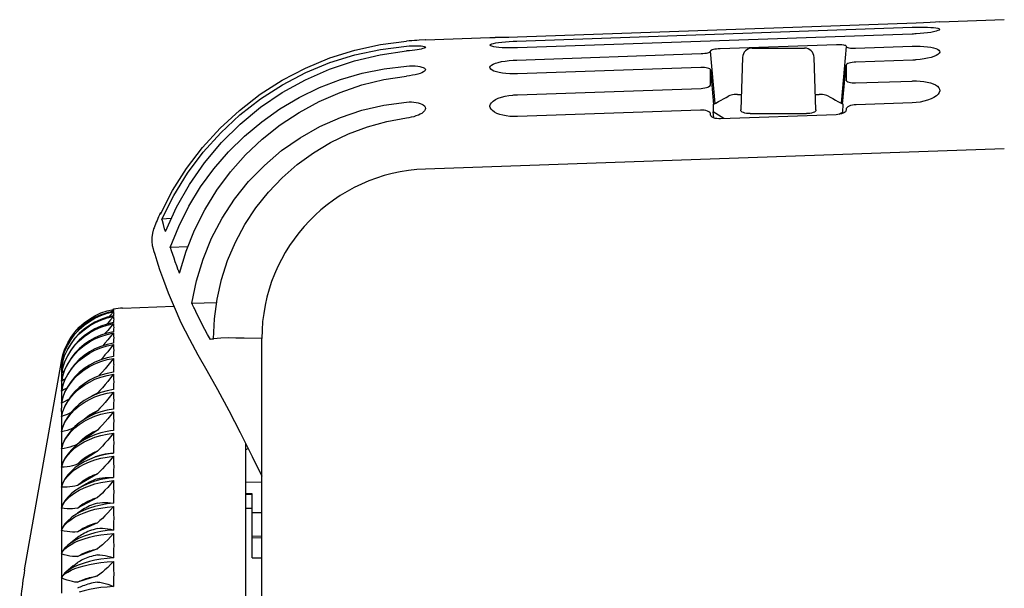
# Model space of a CAD drawing. Header units: inches. Extents: x 0 to 13.8, y 0 to 10.6.
# Tile 25 of 27: x 7.816 to 9.017, y 5.645 to 6.338. Entities that reach past the tile are written whole.
import ezdxf

# ---------------------------------------------------------------- set-up
doc = ezdxf.new("R2010")
doc.units = ezdxf.units.IN
doc.header["$LTSCALE"] = 0.75625
doc.header["$MEASUREMENT"] = 0
doc.layers.get('0').update_dxf_attribs({"linetype": 'CONTINUOUS'})

msp = doc.modelspace()

# ---------------------------------------------------------------- linework, layer by layer
at = {"color": 7, "linetype": 'Continuous'}
for p, q in [((8.422, 6.312), (8.9043, 6.3288)), ((8.9089, 6.3338), (8.4228, 6.3169)), ((8.9181, 6.3342), (8.9089, 6.3338)), ((8.9263, 6.3346), (8.9181, 6.3342)), ((8.9325, 6.335), (8.9263, 6.3346)), ((8.9378, 6.3353), (8.9325, 6.335)), ((8.9378, 6.3353), (9.0166, 6.3381)), ((8.3106, 6.3134), (8.3893, 6.3162)), ((8.3893, 6.3162), (8.3957, 6.3162)), ((8.4031, 6.3163), (8.3957, 6.3162)), ((8.4125, 6.3165), (8.4031, 6.3163)), ((8.4228, 6.3169), (8.4125, 6.3165)), ((8.9043, 6.3205), (8.4228, 6.3037)), ((8.9059, 6.3206), (8.9043, 6.3205)), ((8.9074, 6.3207), (8.9059, 6.3206)), ((8.9089, 6.3207), (8.9074, 6.3207)), ((8.2557, 6.3019), (8.2876, 6.3059)), ((8.3104, 6.3134), (8.3028, 6.313)), ((8.3106, 6.3134), (8.3104, 6.3134)), ((8.4177, 6.3118), (8.4203, 6.3119)), ((8.4203, 6.3119), (8.422, 6.312)), ((8.6699, 6.303), (8.8121, 6.3079)), ((8.8237, 6.3055), (8.8177, 6.2361)), ((8.8237, 6.3057), (8.8237, 6.3057)), ((8.8237, 6.3056), (8.8237, 6.3055)), ((8.8352, 6.3033), (8.9043, 6.3057)), ((8.4219, 6.2889), (8.6468, 6.2968)), ((8.6583, 6.3001), (8.6583, 6.3)), ((8.6638, 6.2359), (8.6583, 6.2997)), ((8.7091, 6.3034), (8.7729, 6.3034)), ((8.6973, 6.292), (8.6951, 6.228)), ((8.7869, 6.228), (8.7847, 6.292)), ((8.8194, 6.2352), (8.8237, 6.2825)), ((8.8237, 6.2825), (8.8237, 6.2647)), ((8.9051, 6.2888), (8.8357, 6.2864)), ((8.6463, 6.2798), (8.4228, 6.272)), ((8.6583, 6.2589), (8.6583, 6.2768)), ((8.6583, 6.2768), (8.6621, 6.2346)), ((8.8351, 6.2609), (8.9043, 6.2633)), ((8.4228, 6.2465), (8.6469, 6.2543)), ((8.6911, 6.2469), (8.6957, 6.2469)), ((8.7863, 6.2469), (8.7908, 6.2469)), ((8.6616, 6.2346), (8.6617, 6.2258)), ((8.8198, 6.2255), (8.8199, 6.2349)), ((8.9043, 6.2368), (8.8359, 6.2344)), ((8.6461, 6.2278), (8.4228, 6.22)), ((8.6574, 6.225), (8.6562, 6.2258)), ((8.6583, 6.223), (8.6583, 6.2232)), ((8.6583, 6.2221), (8.6583, 6.223)), ((8.6583, 6.2219), (8.6583, 6.2221)), ((8.6586, 6.221), (8.6583, 6.2219)), ((8.6623, 6.2184), (8.6617, 6.2258)), ((8.6649, 6.2238), (8.6617, 6.2258)), ((8.8114, 6.2221), (8.6706, 6.2172)), ((8.7067, 6.2236), (8.7753, 6.2236)), ((8.8167, 6.2235), (8.8152, 6.2225)), ((8.8198, 6.2255), (8.8167, 6.2235)), ((8.8197, 6.2238), (8.8198, 6.2255)), ((8.8228, 6.2258), (8.8216, 6.2249)), ((8.8234, 6.2268), (8.8228, 6.2258)), ((8.8237, 6.2277), (8.8234, 6.2268)), ((8.8237, 6.229), (8.8237, 6.2288)), ((8.8237, 6.2288), (8.8237, 6.2279)), ((8.8237, 6.2279), (8.8237, 6.2277)), ((9.0166, 6.1805), (8.3106, 6.1558)), ((7.9872, 6.1022), (7.9874, 6.1016)), ((7.9881, 6.1022), (7.9872, 6.1022)), ((8.0006, 6.0955), (7.9892, 6.095)), ((7.9926, 6.0829), (7.9911, 6.0883)), ((7.9935, 6.0799), (7.9926, 6.0829)), ((7.9991, 6.0618), (7.9996, 6.0605)), ((8.0207, 6.0613), (7.9995, 6.0605)), ((8.0259, 5.9923), (8.056, 5.9932)), ((7.9224, 5.9831), (7.9301, 5.9849)), ((7.9301, 5.9849), (7.9272, 5.9818)), ((7.9301, 5.985), (7.9295, 5.9849)), ((7.9414, 5.9865), (8.0037, 5.9886)), ((8.0288, 5.9859), (8.0282, 5.9872)), ((7.8831, 5.9572), (7.8885, 5.9631)), ((7.8831, 5.9545), (7.8885, 5.9604)), ((7.8885, 5.9607), (7.8859, 5.9579)), ((8.0227, 5.9485), (8.033, 5.9296)), ((8.1111, 4.1515), (8.1111, 5.9493)), ((7.8218, 5.6673), (7.8666, 5.9214)), ((7.8666, 5.9208), (7.8666, 5.9206)), ((7.8666, 5.9206), (7.8666, 5.9205)), ((7.8666, 5.9204), (7.8666, 5.9203)), ((7.8666, 5.9202), (7.8666, 5.9201)), ((7.8674, 5.9222), (7.8667, 5.9216)), ((7.8685, 5.922), (7.8667, 5.9143)), ((7.8681, 5.9204), (7.8667, 5.9192)), ((7.8685, 5.9219), (7.871, 5.9294)), ((7.8666, 5.9173), (7.8666, 5.9167)), ((7.8666, 5.9167), (7.8666, 5.9161)), ((7.8666, 5.9115), (7.8666, 5.9103)), ((7.8666, 5.9103), (7.8666, 5.9097)), ((7.869, 5.9162), (7.8667, 5.9143)), ((7.8685, 5.9146), (7.8667, 5.907)), ((7.8702, 5.9095), (7.8667, 5.907)), ((7.8685, 5.9047), (7.8667, 5.8973)), ((7.8666, 5.8926), (7.8666, 5.8897)), ((7.8685, 5.8924), (7.8667, 5.8852)), ((7.8885, 5.8898), (7.8831, 5.8848)), ((7.8666, 5.8797), (7.8666, 5.8762)), ((7.8685, 5.8778), (7.8667, 5.8709)), ((7.9105, 5.8828), (7.9082, 5.8809)), ((7.8666, 5.8611), (7.8666, 5.8645)), ((7.8666, 5.8604), (7.8666, 5.8611)), ((7.9105, 5.8613), (7.9022, 5.855)), ((7.8666, 5.8471), (7.8666, 5.8426)), ((7.8885, 5.8467), (7.8831, 5.8422)), ((7.9105, 5.8376), (7.8888, 5.8222)), ((7.9301, 5.8374), (7.9266, 5.8369)), ((7.8666, 5.8277), (7.8666, 5.8227)), ((7.8878, 5.8222), (7.8894, 5.8239)), ((7.8685, 5.8209), (7.8667, 5.815)), ((7.8885, 5.822), (7.8831, 5.8178)), ((7.8863, 5.8204), (7.8878, 5.8222)), ((7.9105, 5.812), (7.8863, 5.7962)), ((8.0914, 5.2091), (8.0914, 5.8216)), ((8.0946, 5.8151), (8.0914, 5.8136)), ((7.8666, 5.8064), (7.8666, 5.8009)), ((7.9008, 5.799), (7.9076, 5.8014)), ((8.0993, 5.8057), (8.1111, 5.7814)), ((7.8685, 5.798), (7.8667, 5.7926)), ((7.8863, 5.7962), (7.8878, 5.7978)), ((7.8666, 5.7833), (7.8666, 5.7774)), ((7.9105, 5.7845), (7.8863, 5.7702)), ((7.8973, 5.7722), (7.8885, 5.7671)), ((7.8885, 5.7645), (7.8944, 5.7674)), ((8.0914, 5.7744), (8.1111, 5.7748)), ((7.8666, 5.7585), (7.8666, 5.7522)), ((7.9105, 5.7554), (7.8863, 5.7426)), ((8.0993, 5.7601), (8.0914, 5.7603)), ((8.0914, 5.7594), (8.0993, 5.7592)), ((8.0993, 5.6818), (8.0993, 5.7601)), ((8.0993, 5.7421), (8.0914, 5.7422)), ((7.8666, 5.7322), (7.8666, 5.7256)), ((7.8784, 5.7289), (7.8831, 5.7318)), ((7.8831, 5.7318), (7.8885, 5.7345)), ((8.0993, 5.7373), (8.1111, 5.7371)), ((7.8667, 5.7153), (7.8685, 5.7189)), ((7.9105, 5.7248), (7.8863, 5.7137)), ((7.8666, 5.7081), (7.8666, 5.7046)), ((7.8666, 5.7046), (7.8666, 5.6977)), ((7.8864, 5.7068), (7.876, 5.6986)), ((7.8878, 5.7078), (7.8864, 5.7068)), ((8.0993, 5.7088), (8.1111, 5.7085)), ((8.0993, 5.7066), (8.1111, 5.7065)), ((7.8744, 5.6957), (7.8784, 5.6984)), ((7.9105, 5.6929), (7.8863, 5.6835)), ((7.8667, 5.6869), (7.8685, 5.6899)), ((8.0993, 5.6818), (8.1111, 5.682)), ((7.8666, 5.6795), (7.8666, 5.6759)), ((7.8666, 5.6759), (7.8666, 5.6687)), ((7.881, 5.6721), (7.8722, 5.6646)), ((7.8685, 5.6606), (7.8667, 5.6577)), ((7.8667, 5.6575), (7.8685, 5.6599)), ((7.8685, 5.6599), (7.871, 5.6623)), ((7.871, 5.6623), (7.8744, 5.6646)), ((7.8744, 5.6646), (7.8784, 5.6668)), ((7.9105, 5.6599), (7.8863, 5.6523)), ((7.8666, 5.6498), (7.8666, 5.6461)), ((7.8666, 5.6461), (7.8666, 5.6387))]:
    msp.add_line(p, q, dxfattribs=at)
for points in [[(8.9043, 6.3288), (8.9093, 6.329), (8.9141, 6.329), (8.9188, 6.329), (8.9231, 6.3289), (8.927, 6.3287), (8.9304, 6.3285), (8.9332, 6.3281), (8.9354, 6.3277), (8.9369, 6.3272), (8.9377, 6.3267), (8.9378, 6.3263)], [(8.9378, 6.3263), (8.9378, 6.326), (8.937, 6.3254), (8.9355, 6.3247), (8.9333, 6.324), (8.9304, 6.3233), (8.927, 6.3226), (8.9229, 6.322), (8.9185, 6.3215), (8.9139, 6.3211), (8.9089, 6.3207)], [(7.9875, 6.1011), (8.0022, 6.1297), (8.0192, 6.1567), (8.0386, 6.1822), (8.0601, 6.2059), (8.0837, 6.2275), (8.109, 6.2471), (8.136, 6.2643), (8.1644, 6.2791), (8.1939, 6.2914), (8.2245, 6.301), (8.2557, 6.3078), (8.2876, 6.3119)], [(8.3028, 6.313), (8.3002, 6.3128), (8.2973, 6.3127), (8.2941, 6.3124), (8.2909, 6.3122), (8.2876, 6.3119)], [(8.2876, 6.3059), (8.2909, 6.3062), (8.2942, 6.3063), (8.2974, 6.3063), (8.3004, 6.3063), (8.303, 6.3062), (8.3053, 6.306)], [(8.3053, 6.306), (8.3075, 6.3057), (8.3092, 6.3053), (8.3102, 6.3049), (8.3106, 6.3044)], [(8.3106, 6.3044), (8.3102, 6.3039), (8.3092, 6.3034), (8.3076, 6.3028), (8.3054, 6.3023)], [(8.3893, 6.3071), (8.3894, 6.3074), (8.39, 6.308), (8.3915, 6.3087), (8.3936, 6.3092), (8.3964, 6.3098), (8.3998, 6.3103), (8.4038, 6.3108), (8.4082, 6.3112), (8.4128, 6.3115), (8.4177, 6.3118)], [(8.4228, 6.3037), (8.4178, 6.3036), (8.4131, 6.3036), (8.4085, 6.3037), (8.4042, 6.3039), (8.4003, 6.3042), (8.3969, 6.3046), (8.394, 6.3051), (8.3918, 6.3056), (8.3903, 6.3062), (8.3894, 6.3068), (8.3893, 6.3071)], [(8.8121, 6.3079), (8.8144, 6.308), (8.8165, 6.3079), (8.8185, 6.3078), (8.8203, 6.3075), (8.8217, 6.3072), (8.8228, 6.3069), (8.8234, 6.3064), (8.8237, 6.3059)], [(8.8237, 6.3059), (8.8237, 6.3058), (8.8237, 6.3056)], [(8.8237, 6.3055), (8.8239, 6.305), (8.8246, 6.3045), (8.8257, 6.3041), (8.8271, 6.3038), (8.8289, 6.3035), (8.8309, 6.3034), (8.833, 6.3033), (8.8352, 6.3033)], [(8.9043, 6.3057), (8.9092, 6.3058), (8.9139, 6.3058), (8.9185, 6.3055), (8.9228, 6.3051), (8.9268, 6.3046), (8.9303, 6.3039), (8.9331, 6.303), (8.9353, 6.302), (8.9369, 6.3009), (8.9377, 6.2997), (8.9378, 6.2988)], [(7.9892, 6.095), (8.0036, 6.1237), (8.0203, 6.1508), (8.0395, 6.1764), (8.0609, 6.2002), (8.0842, 6.2219), (8.1095, 6.2415), (8.1363, 6.2587), (8.1646, 6.2735), (8.1941, 6.2857), (8.2246, 6.2952), (8.2557, 6.3019)], [(7.9935, 6.0799), (8.0069, 6.1093), (8.0227, 6.1372), (8.0411, 6.1636), (8.0618, 6.1882), (8.0847, 6.2108), (8.1095, 6.2313), (8.1361, 6.2493), (8.1643, 6.2649), (8.1938, 6.2779), (8.2243, 6.2881), (8.2555, 6.2954), (8.2876, 6.2999)], [(8.3054, 6.3023), (8.3031, 6.3019), (8.3005, 6.3014), (8.2975, 6.301), (8.2943, 6.3006), (8.291, 6.3002), (8.2876, 6.2999)], [(8.6468, 6.2968), (8.649, 6.2969), (8.6512, 6.2971), (8.6532, 6.2974), (8.6549, 6.2978), (8.6564, 6.2982), (8.6574, 6.2987), (8.6581, 6.2992), (8.6583, 6.2997)], [(8.6583, 6.3001), (8.6585, 6.3007), (8.6592, 6.3011), (8.6603, 6.3016), (8.6618, 6.302), (8.6635, 6.3024), (8.6656, 6.3027), (8.6677, 6.3029), (8.6699, 6.303)], [(8.6583, 6.2999), (8.6583, 6.2999), (8.6583, 6.2999), (8.6583, 6.2999), (8.6583, 6.2997)], [(8.9378, 6.2988), (8.9378, 6.2985), (8.9371, 6.2972), (8.9357, 6.2958), (8.9336, 6.2945), (8.9307, 6.2933), (8.9272, 6.2921), (8.9231, 6.2911), (8.9187, 6.2902), (8.914, 6.2895), (8.9089, 6.289)], [(7.9995, 6.0605), (8.0098, 6.0861), (8.0221, 6.1106), (8.0364, 6.1341), (8.0525, 6.1562), (8.0704, 6.177), (8.0899, 6.1962), (8.1109, 6.2137), (8.1332, 6.2295), (8.1568, 6.2434), (8.1815, 6.2553), (8.2071, 6.2651), (8.2334, 6.2728), (8.2602, 6.2783), (8.2876, 6.2816)], [(8.2876, 6.2816), (8.2912, 6.2818), (8.2947, 6.2818), (8.2981, 6.2817), (8.3012, 6.2814), (8.3039, 6.2809), (8.3062, 6.2803)], [(8.3062, 6.2803), (8.308, 6.2796), (8.3094, 6.2789), (8.3102, 6.278), (8.3106, 6.277)], [(8.3893, 6.2796), (8.3893, 6.2802), (8.3899, 6.2814), (8.3912, 6.2827), (8.3933, 6.2838), (8.3961, 6.285), (8.3995, 6.286), (8.4035, 6.2869), (8.4079, 6.2876), (8.4126, 6.2882), (8.4176, 6.2887)], [(8.4176, 6.2887), (8.4184, 6.2887), (8.4193, 6.2888), (8.4202, 6.2888), (8.4211, 6.2889), (8.4219, 6.2889)], [(8.8357, 6.2864), (8.8334, 6.2862), (8.8312, 6.286), (8.8291, 6.2856), (8.8273, 6.2851), (8.8257, 6.2845), (8.8246, 6.2839), (8.8239, 6.2832), (8.8237, 6.2825)], [(8.9089, 6.289), (8.9082, 6.289), (8.9074, 6.2889), (8.9066, 6.2889), (8.9059, 6.2888), (8.9051, 6.2888)], [(8.0106, 6.029), (8.0187, 6.0558), (8.029, 6.0815), (8.0416, 6.1064), (8.0562, 6.1301), (8.0728, 6.1524), (8.0913, 6.1732), (8.1115, 6.1924), (8.1333, 6.2097), (8.1565, 6.2251), (8.1809, 6.2384), (8.2065, 6.2495), (8.2329, 6.2585), (8.2599, 6.265), (8.2876, 6.2693)], [(8.3064, 6.2734), (8.3041, 6.2725), (8.3014, 6.2717), (8.2983, 6.271), (8.2949, 6.2703), (8.2913, 6.2697), (8.2876, 6.2693)], [(8.3106, 6.277), (8.3103, 6.2762), (8.3096, 6.2752), (8.3083, 6.2743), (8.3064, 6.2734)], [(8.4228, 6.272), (8.418, 6.2719), (8.4134, 6.272), (8.4088, 6.2723), (8.4045, 6.2728), (8.4006, 6.2736), (8.3971, 6.2744), (8.3942, 6.2754), (8.3919, 6.2765), (8.3904, 6.2777), (8.3895, 6.2789), (8.3893, 6.2796)], [(8.6583, 6.2768), (8.6581, 6.2774), (8.6574, 6.278), (8.6563, 6.2786), (8.6547, 6.2791), (8.6529, 6.2794), (8.6508, 6.2797), (8.6485, 6.2798), (8.6463, 6.2798)], [(8.6469, 6.2543), (8.6491, 6.2545), (8.6512, 6.2548), (8.6532, 6.2552), (8.6549, 6.2558), (8.6563, 6.2565), (8.6574, 6.2572), (8.6581, 6.2581), (8.6583, 6.2589)], [(8.8237, 6.2647), (8.8239, 6.2638), (8.8246, 6.2631), (8.8257, 6.2624), (8.8272, 6.2618), (8.8289, 6.2614), (8.8309, 6.2611), (8.833, 6.2609), (8.8351, 6.2609)], [(8.9043, 6.2633), (8.9052, 6.2634), (8.906, 6.2634), (8.9069, 6.2634), (8.9077, 6.2634), (8.9085, 6.2634), (8.9094, 6.2634)], [(8.9094, 6.2634), (8.9141, 6.2631), (8.9185, 6.2627), (8.9227, 6.262), (8.9265, 6.2611), (8.9299, 6.2599), (8.9328, 6.2585), (8.9351, 6.2569), (8.9367, 6.2551), (8.9376, 6.2532), (8.9378, 6.2514)], [(8.3893, 6.2322), (8.3893, 6.2329), (8.3898, 6.235), (8.391, 6.2369), (8.3931, 6.2388), (8.3959, 6.2406), (8.3995, 6.2422), (8.4035, 6.2436), (8.4079, 6.2447), (8.4125, 6.2456), (8.4174, 6.2462)], [(8.4174, 6.2462), (8.4183, 6.2463), (8.4192, 6.2463), (8.4201, 6.2464), (8.421, 6.2464), (8.4219, 6.2465), (8.4228, 6.2465)], [(8.6616, 6.2346), (8.6648, 6.2364), (8.668, 6.2382), (8.6711, 6.24), (8.6743, 6.2417), (8.6775, 6.2434), (8.6807, 6.2451)], [(8.6911, 6.2469), (8.6891, 6.2468), (8.687, 6.2467), (8.6851, 6.2464), (8.6834, 6.2461), (8.6819, 6.2456), (8.6807, 6.2451)], [(8.8013, 6.2451), (8.8001, 6.2456), (8.7986, 6.2461), (8.7968, 6.2464), (8.7949, 6.2467), (8.7929, 6.2468), (8.7908, 6.2469)], [(8.8013, 6.2451), (8.8044, 6.2435), (8.8075, 6.2418), (8.8106, 6.2401), (8.8137, 6.2384), (8.8168, 6.2367), (8.8199, 6.2349)], [(8.9378, 6.2514), (8.9372, 6.2492), (8.9358, 6.2471), (8.9337, 6.2451), (8.9308, 6.2432), (8.9272, 6.2414), (8.923, 6.2399), (8.9185, 6.2386), (8.9138, 6.2377), (8.9091, 6.2371), (8.9043, 6.2368)], [(8.0259, 5.9923), (8.0314, 6.0197), (8.0394, 6.0461), (8.0499, 6.0717), (8.0627, 6.0961), (8.0778, 6.1192), (8.095, 6.1407), (8.1142, 6.1605), (8.1352, 6.1784), (8.1578, 6.1941), (8.1817, 6.2077), (8.2069, 6.219), (8.2331, 6.2278), (8.26, 6.234), (8.2876, 6.2377)], [(8.2876, 6.2377), (8.2907, 6.2379), (8.2937, 6.2379), (8.2966, 6.2377), (8.2993, 6.2373), (8.3018, 6.2367), (8.3041, 6.236), (8.3061, 6.2352), (8.3078, 6.2342)], [(8.3078, 6.2342), (8.3093, 6.2329), (8.3102, 6.2315), (8.3106, 6.2299)], [(8.4228, 6.22), (8.418, 6.2199), (8.4135, 6.2202), (8.4092, 6.2207), (8.4051, 6.2215), (8.4012, 6.2226), (8.3977, 6.2239), (8.3947, 6.2254), (8.3923, 6.2272), (8.3906, 6.229), (8.3896, 6.2309), (8.3893, 6.2322)], [(8.8359, 6.2344), (8.8336, 6.2342), (8.8313, 6.2339), (8.8292, 6.2333), (8.8273, 6.2326), (8.8258, 6.2318), (8.8246, 6.2308), (8.8239, 6.2299), (8.8237, 6.229)], [(8.2876, 6.2184), (8.2907, 6.2189), (8.2937, 6.2195), (8.2967, 6.2202), (8.2995, 6.2211), (8.3021, 6.2221), (8.3044, 6.2231), (8.3065, 6.2243), (8.3081, 6.2256)], [(8.3106, 6.2299), (8.3103, 6.2285), (8.3095, 6.227), (8.3081, 6.2256)], [(8.6562, 6.2258), (8.6546, 6.2266), (8.6527, 6.2272), (8.6506, 6.2276), (8.6483, 6.2277), (8.6461, 6.2278)], [(8.6583, 6.2232), (8.6581, 6.224), (8.6574, 6.225)], [(8.6639, 6.2178), (8.6621, 6.2184), (8.6605, 6.2192), (8.6593, 6.2201), (8.6586, 6.221)], [(8.6747, 6.2173), (8.6745, 6.2175), (8.6713, 6.2196), (8.6681, 6.2217), (8.6649, 6.2238)], [(8.7067, 6.2236), (8.7045, 6.2237), (8.7023, 6.2239), (8.7003, 6.2243), (8.6985, 6.2249), (8.697, 6.2255), (8.6959, 6.2263), (8.6953, 6.2271), (8.6951, 6.228)], [(8.7869, 6.228), (8.7867, 6.2271), (8.7861, 6.2263), (8.785, 6.2255), (8.7835, 6.2249), (8.7816, 6.2243), (8.7796, 6.2239), (8.7774, 6.2237), (8.7753, 6.2236)], [(8.8181, 6.2232), (8.816, 6.2227), (8.8137, 6.2223), (8.8114, 6.2221)], [(8.8216, 6.2249), (8.82, 6.224), (8.8181, 6.2232)], [(8.0522, 5.9489), (8.0533, 5.9733), (8.0565, 5.9974), (8.0619, 6.0212), (8.0694, 6.0444), (8.079, 6.0668), (8.0905, 6.0883), (8.1039, 6.1087), (8.1191, 6.1277), (8.136, 6.1454), (8.1543, 6.1615), (8.1741, 6.1758), (8.195, 6.1883), (8.217, 6.1989), (8.2399, 6.2075), (8.2634, 6.214), (8.2876, 6.2184)], [(8.6706, 6.2172), (8.6683, 6.2172), (8.666, 6.2174), (8.6639, 6.2178)], [(7.9874, 6.1016), (7.9874, 6.1015), (7.9874, 6.1014), (7.9874, 6.1014), (7.9874, 6.1013), (7.9875, 6.1012), (7.9875, 6.1011)], [(7.9892, 6.0947), (7.9892, 6.0948), (7.9892, 6.0948), (7.9892, 6.0949), (7.9892, 6.0949), (7.9892, 6.0949), (7.9892, 6.095)], [(7.9911, 6.0883), (7.9898, 6.0928), (7.9892, 6.0947)], [(7.9796, 6.0845), (7.979, 6.0829), (7.9776, 6.0776), (7.9769, 6.0725), (7.9769, 6.0676), (7.9774, 6.0629), (7.9785, 6.0585)], [(7.9785, 6.0585), (7.979, 6.0568), (7.9805, 6.052), (7.9829, 6.0442), (7.9865, 6.0336), (7.9911, 6.0205), (7.9969, 6.0052), (8.004, 5.9879), (8.0125, 5.9689), (8.0227, 5.9485)], [(8.0092, 6.0328), (8.0074, 6.0379), (8.0056, 6.0427), (8.004, 6.0474), (8.0024, 6.0519), (8.0009, 6.0563), (7.9996, 6.0605)], [(8.0101, 6.0303), (8.0097, 6.0316), (8.0095, 6.0322), (8.0092, 6.0328)], [(8.0106, 6.029), (8.0104, 6.0297), (8.0101, 6.0303)], [(8.0282, 5.9872), (8.0271, 5.9898), (8.0265, 5.9911), (8.0259, 5.9923)], [(7.8885, 5.9631), (7.8944, 5.9684), (7.9008, 5.9731), (7.9076, 5.9772), (7.9148, 5.9805), (7.9224, 5.9831)], [(7.9301, 5.9825), (7.9224, 5.9807), (7.9148, 5.9781), (7.9076, 5.9748), (7.9008, 5.9707), (7.8944, 5.9661), (7.8885, 5.9607)], [(7.8885, 5.9604), (7.8944, 5.9657), (7.9008, 5.9703), (7.9076, 5.9743), (7.9148, 5.9776), (7.9224, 5.9802), (7.9301, 5.9819)], [(7.9301, 5.9819), (7.9266, 5.978), (7.9245, 5.9757)], [(7.9304, 5.9853), (7.9304, 5.9853), (7.9303, 5.9852), (7.9301, 5.985)], [(7.9301, 5.9849), (7.9303, 5.9847), (7.9304, 5.9844), (7.9305, 5.984), (7.9304, 5.9836), (7.9303, 5.9831), (7.9301, 5.9825)], [(7.9301, 5.9819), (7.9303, 5.9813), (7.9304, 5.9806), (7.9305, 5.9798), (7.9304, 5.979), (7.9303, 5.978), (7.9301, 5.977)], [(8.0483, 5.9482), (8.0449, 5.9543), (8.0416, 5.9604), (8.0384, 5.9665), (8.0353, 5.9726), (8.0323, 5.9786), (8.0288, 5.9859)], [(7.9301, 5.977), (7.9224, 5.9752), (7.9148, 5.9727), (7.9076, 5.9694), (7.9008, 5.9654), (7.8944, 5.9608), (7.8885, 5.9555)], [(7.8885, 5.9549), (7.8944, 5.9601), (7.9008, 5.9647), (7.9076, 5.9686), (7.9148, 5.9719), (7.9224, 5.9744), (7.9301, 5.9761)], [(7.9301, 5.9687), (7.9224, 5.967), (7.9148, 5.9645), (7.9076, 5.9612), (7.9008, 5.9573), (7.8944, 5.9527), (7.8885, 5.9475)], [(7.9301, 5.9761), (7.9266, 5.9721), (7.9232, 5.9682), (7.922, 5.9669)], [(7.9301, 5.9761), (7.9303, 5.9751), (7.9304, 5.974), (7.9305, 5.9728), (7.9304, 5.9715), (7.9303, 5.9702), (7.9301, 5.9687)], [(7.8667, 5.9216), (7.8685, 5.9293), (7.871, 5.9368), (7.8744, 5.944), (7.8784, 5.9508), (7.8831, 5.9572)], [(7.8885, 5.9467), (7.8944, 5.9518), (7.9008, 5.9563), (7.9076, 5.9601), (7.9148, 5.9633), (7.9224, 5.9658), (7.9301, 5.9675)], [(7.9301, 5.9576), (7.9224, 5.9559), (7.9148, 5.9535), (7.9076, 5.9503), (7.9008, 5.9465), (7.8944, 5.942), (7.8885, 5.9369)], [(7.8885, 5.9359), (7.8944, 5.9408), (7.9008, 5.9452), (7.9076, 5.9489), (7.9148, 5.952), (7.9224, 5.9544), (7.9301, 5.9561)], [(7.9301, 5.9561), (7.9266, 5.9518), (7.9232, 5.9476), (7.9198, 5.9437), (7.917, 5.9405)], [(7.9301, 5.9675), (7.9266, 5.9633), (7.9232, 5.9593), (7.9198, 5.9554), (7.9194, 5.955)], [(7.9301, 5.9675), (7.9303, 5.966), (7.9304, 5.9645), (7.9305, 5.9629), (7.9304, 5.9612), (7.9303, 5.9595), (7.9301, 5.9576)], [(7.9301, 5.9561), (7.9303, 5.9542), (7.9304, 5.9523), (7.9305, 5.9503), (7.9304, 5.9482), (7.9303, 5.946), (7.9301, 5.9438)], [(7.8667, 5.9192), (7.8685, 5.9268), (7.871, 5.9343), (7.8744, 5.9414), (7.8784, 5.9482), (7.8831, 5.9545)], [(7.8885, 5.9475), (7.8831, 5.9418), (7.8784, 5.9356), (7.8744, 5.9289), (7.871, 5.9219), (7.8685, 5.9146)], [(7.8685, 5.9144), (7.871, 5.9215), (7.8744, 5.9284), (7.8784, 5.935), (7.8831, 5.9411), (7.8885, 5.9467)], [(7.8885, 5.9555), (7.8831, 5.9497), (7.8784, 5.9433), (7.8744, 5.9366), (7.871, 5.9294)], [(7.871, 5.9292), (7.8744, 5.9362), (7.8784, 5.9429), (7.8831, 5.9492), (7.8885, 5.9549)], [(8.0522, 5.9488), (8.0516, 5.9487), (8.0509, 5.9486), (8.0503, 5.9485), (8.0483, 5.9482)], [(8.1111, 5.9493), (8.0895, 5.9496), (8.0795, 5.9499), (8.0699, 5.9501), (8.0609, 5.9496), (8.0522, 5.9488)], [(7.8667, 5.8972), (7.8685, 5.9044), (7.871, 5.9114), (7.8744, 5.9181), (7.8784, 5.9244), (7.8831, 5.9304), (7.8885, 5.9359)], [(7.8885, 5.9369), (7.8831, 5.9313), (7.8784, 5.9252), (7.8744, 5.9187), (7.871, 5.9118), (7.8685, 5.9047)], [(7.9301, 5.9438), (7.9224, 5.9422), (7.9148, 5.9398), (7.9076, 5.9367), (7.9008, 5.933), (7.8944, 5.9286), (7.8885, 5.9237)], [(7.8885, 5.9224), (7.8944, 5.9272), (7.9008, 5.9314), (7.9076, 5.935), (7.9148, 5.938), (7.9224, 5.9403), (7.9301, 5.9419)], [(7.9301, 5.9419), (7.9266, 5.9375), (7.9232, 5.9333), (7.9198, 5.9294), (7.9166, 5.9256), (7.9146, 5.9233)], [(7.9301, 5.9419), (7.9303, 5.9397), (7.9304, 5.9373), (7.9305, 5.935), (7.9304, 5.9325), (7.9303, 5.93), (7.9301, 5.9274)], [(7.8667, 5.9216), (7.8666, 5.9214), (7.8666, 5.9212), (7.8666, 5.9211), (7.8666, 5.9209), (7.8666, 5.9208)], [(7.8666, 5.92), (7.8666, 5.9199), (7.8666, 5.9198), (7.8666, 5.9196), (7.8666, 5.9195), (7.8666, 5.9193), (7.8667, 5.9192)], [(7.8667, 5.8851), (7.8685, 5.8921), (7.871, 5.8988), (7.8744, 5.9053), (7.8784, 5.9114), (7.8831, 5.9171), (7.8885, 5.9224)], [(7.8885, 5.9237), (7.8831, 5.9182), (7.8784, 5.9123), (7.8744, 5.906), (7.871, 5.8993), (7.8685, 5.8924)], [(7.9301, 5.9274), (7.9224, 5.9258), (7.9148, 5.9235), (7.9076, 5.9205), (7.9008, 5.9169), (7.8944, 5.9127), (7.8885, 5.908)], [(7.8885, 5.9065), (7.8944, 5.911), (7.9008, 5.9151), (7.9076, 5.9185), (7.9148, 5.9214), (7.9224, 5.9236), (7.9301, 5.9251)], [(7.9301, 5.9251), (7.9266, 5.9207), (7.9232, 5.9165), (7.9199, 5.9125), (7.9167, 5.9088), (7.9135, 5.9053), (7.9118, 5.9034)], [(7.9301, 5.9251), (7.9302, 5.9238), (7.9303, 5.9225), (7.9304, 5.9212), (7.9304, 5.9198), (7.9304, 5.9184), (7.9305, 5.9171)], [(8.033, 5.9296), (8.0439, 5.9105), (8.057, 5.887), (8.0707, 5.8617), (8.0848, 5.8346), (8.0993, 5.8057)], [(7.8667, 5.9192), (7.8666, 5.9188), (7.8666, 5.9185), (7.8666, 5.9182), (7.8666, 5.9179), (7.8666, 5.9176), (7.8666, 5.9173)], [(7.8666, 5.9161), (7.8666, 5.9158), (7.8666, 5.9155), (7.8666, 5.9152), (7.8666, 5.9149), (7.8666, 5.9146), (7.8667, 5.9143)], [(7.8667, 5.9143), (7.8666, 5.9138), (7.8666, 5.9133), (7.8666, 5.9124)], [(7.8666, 5.9124), (7.8666, 5.912), (7.8666, 5.9115)], [(7.8666, 5.9097), (7.8666, 5.9093), (7.8666, 5.9088), (7.8666, 5.9079)], [(7.8666, 5.9079), (7.8666, 5.9075), (7.8667, 5.907)], [(7.8885, 5.908), (7.8831, 5.9027), (7.8784, 5.897), (7.8744, 5.8909), (7.871, 5.8844), (7.8685, 5.8778)], [(7.9301, 5.9084), (7.9224, 5.9068), (7.9148, 5.9046), (7.9076, 5.9018), (7.9008, 5.8984), (7.8944, 5.8943), (7.8885, 5.8898)], [(7.9305, 5.9171), (7.9304, 5.9156), (7.9304, 5.9142), (7.9304, 5.9128), (7.9303, 5.9113), (7.9302, 5.9099), (7.9301, 5.9084)], [(7.8667, 5.907), (7.8666, 5.9063), (7.8666, 5.9057), (7.8666, 5.9045)], [(7.8666, 5.9045), (7.8666, 5.9039), (7.8666, 5.9033)], [(7.8666, 5.9033), (7.8666, 5.9013), (7.8666, 5.9009)], [(7.8666, 5.9009), (7.8666, 5.9003), (7.8666, 5.8997), (7.8666, 5.8985)], [(7.8666, 5.8985), (7.8666, 5.8979), (7.8667, 5.8973)], [(7.8667, 5.8972), (7.8666, 5.8964), (7.8666, 5.8956), (7.8666, 5.8941)], [(7.8667, 5.8707), (7.8685, 5.8774), (7.871, 5.8838), (7.8744, 5.89), (7.8784, 5.8959), (7.8831, 5.9014), (7.8885, 5.9065)], [(7.8716, 5.9004), (7.8701, 5.8994), (7.8667, 5.8972)], [(7.8885, 5.8881), (7.8944, 5.8924), (7.9008, 5.8963), (7.9076, 5.8996), (7.9148, 5.9023), (7.9224, 5.9044), (7.9301, 5.9058)], [(7.9301, 5.9058), (7.9266, 5.9013), (7.9232, 5.8971), (7.9199, 5.8931), (7.9167, 5.8894), (7.9135, 5.886), (7.9105, 5.8828)], [(7.9301, 5.9058), (7.9303, 5.9028), (7.9304, 5.8998), (7.9305, 5.8967), (7.9304, 5.8935), (7.9303, 5.8903), (7.9301, 5.887)], [(7.8666, 5.8941), (7.8666, 5.8934), (7.8666, 5.8926)], [(7.8666, 5.8897), (7.8666, 5.889), (7.8666, 5.8882), (7.8666, 5.8867)], [(7.8666, 5.8867), (7.8666, 5.886), (7.8667, 5.8852)], [(7.8667, 5.8851), (7.8666, 5.8842), (7.8666, 5.8832), (7.8666, 5.8815)], [(7.8733, 5.8888), (7.8701, 5.887), (7.8667, 5.8851)], [(7.8667, 5.8542), (7.8685, 5.8605), (7.871, 5.8666), (7.8744, 5.8725), (7.8784, 5.8781), (7.8831, 5.8833), (7.8885, 5.8881)], [(7.8831, 5.8848), (7.8784, 5.8793), (7.8744, 5.8735), (7.871, 5.8673), (7.8685, 5.8609), (7.8682, 5.86)], [(7.9301, 5.887), (7.9224, 5.8855), (7.9148, 5.8834), (7.9076, 5.8807), (7.9008, 5.8774), (7.8944, 5.8736), (7.8885, 5.8693)], [(7.8885, 5.8674), (7.8944, 5.8715), (7.9008, 5.8751), (7.9076, 5.8782), (7.9148, 5.8808), (7.9224, 5.8827), (7.9301, 5.8841)], [(7.9301, 5.8841), (7.9266, 5.8796), (7.9232, 5.8754), (7.9199, 5.8714), (7.9167, 5.8678), (7.9135, 5.8644), (7.9105, 5.8613)], [(7.9301, 5.8841), (7.9303, 5.8808), (7.9304, 5.8774), (7.9305, 5.8739), (7.9304, 5.8704), (7.9303, 5.8669), (7.9301, 5.8633)], [(7.8666, 5.8815), (7.8666, 5.8806), (7.8666, 5.8797)], [(7.8666, 5.8762), (7.8666, 5.8753), (7.8666, 5.8744), (7.8666, 5.8726)], [(7.8666, 5.8726), (7.8666, 5.8718), (7.8667, 5.8709)], [(7.8754, 5.8749), (7.8735, 5.874), (7.8701, 5.8723), (7.8667, 5.8707)], [(7.9021, 5.8781), (7.9033, 5.8789), (7.9056, 5.8803), (7.908, 5.8816), (7.9105, 5.8828)], [(7.8667, 5.8707), (7.8666, 5.8697), (7.8666, 5.8686), (7.8666, 5.8665)], [(7.8666, 5.8665), (7.8666, 5.8655), (7.8666, 5.8645)], [(7.8666, 5.8604), (7.8666, 5.8594), (7.8666, 5.8584), (7.8666, 5.8564)], [(7.8667, 5.8355), (7.8685, 5.8414), (7.871, 5.8472), (7.8744, 5.8527), (7.8784, 5.858), (7.8831, 5.8629), (7.8885, 5.8674)], [(7.8885, 5.8693), (7.8831, 5.8646), (7.8784, 5.8594), (7.8744, 5.8538), (7.871, 5.848), (7.8685, 5.8419)], [(7.9301, 5.8633), (7.9224, 5.8619), (7.9148, 5.8599), (7.9076, 5.8574), (7.9008, 5.8543), (7.8944, 5.8507), (7.8885, 5.8467)], [(7.8885, 5.8446), (7.8944, 5.8484), (7.9008, 5.8518), (7.9076, 5.8546), (7.9148, 5.857), (7.9224, 5.8589), (7.9301, 5.8601)], [(7.8968, 5.8532), (7.8989, 5.8548), (7.9011, 5.8562), (7.9033, 5.8576), (7.9056, 5.8589), (7.908, 5.8601), (7.9105, 5.8613)], [(7.9301, 5.8601), (7.9266, 5.8556), (7.9232, 5.8515), (7.9199, 5.8476), (7.9166, 5.844), (7.9135, 5.8407), (7.9105, 5.8376)], [(7.9301, 5.8601), (7.9303, 5.8565), (7.9304, 5.8528), (7.9305, 5.849), (7.9304, 5.8452), (7.9303, 5.8413), (7.9301, 5.8374)], [(7.8666, 5.8564), (7.8666, 5.8553), (7.8667, 5.8543)], [(7.8667, 5.8542), (7.8666, 5.8529), (7.8666, 5.8518), (7.8666, 5.8494)], [(7.8666, 5.8494), (7.8666, 5.8483), (7.8666, 5.8471)], [(7.8779, 5.8587), (7.8768, 5.8582), (7.8735, 5.8567), (7.8701, 5.8554), (7.8667, 5.8542)], [(7.892, 5.8491), (7.8929, 5.85), (7.8948, 5.8516), (7.8968, 5.8532)], [(7.8666, 5.8426), (7.8666, 5.8414), (7.8666, 5.8403), (7.8666, 5.838)], [(7.8666, 5.838), (7.8666, 5.8368), (7.8667, 5.8357)], [(7.8667, 5.8149), (7.8685, 5.8204), (7.871, 5.8258), (7.8744, 5.8309), (7.8784, 5.8358), (7.8831, 5.8404), (7.8885, 5.8446)], [(7.8815, 5.8405), (7.88, 5.8398), (7.8768, 5.8386), (7.8735, 5.8374), (7.8701, 5.8364), (7.8667, 5.8355)], [(7.8831, 5.8422), (7.8784, 5.8373), (7.8744, 5.8321), (7.871, 5.8266), (7.8685, 5.8209)], [(7.9266, 5.8369), (7.9224, 5.8361), (7.9148, 5.8343), (7.9076, 5.8319), (7.9008, 5.8291), (7.8944, 5.8258), (7.8885, 5.822)], [(7.8968, 5.8301), (7.8989, 5.8316), (7.9011, 5.8329), (7.9033, 5.8342), (7.9056, 5.8354), (7.908, 5.8365), (7.9105, 5.8376)], [(7.8667, 5.8355), (7.8666, 5.8342), (7.8666, 5.8328), (7.8666, 5.8303)], [(7.8666, 5.8303), (7.8666, 5.829), (7.8666, 5.8277)], [(7.8885, 5.8197), (7.8944, 5.8232), (7.9008, 5.8263), (7.9076, 5.829), (7.9148, 5.8312), (7.9224, 5.8328), (7.9301, 5.834)], [(7.8894, 5.8239), (7.8911, 5.8255), (7.8929, 5.8271), (7.8948, 5.8287), (7.8968, 5.8301)], [(7.9301, 5.834), (7.9266, 5.8296), (7.9232, 5.8254), (7.9198, 5.8216), (7.9166, 5.8181), (7.9135, 5.8149), (7.9105, 5.812)], [(7.9301, 5.834), (7.9303, 5.8301), (7.9304, 5.8261), (7.9305, 5.822), (7.9304, 5.8179), (7.9303, 5.8138), (7.9301, 5.8096)], [(7.8666, 5.8227), (7.8666, 5.8214), (7.8666, 5.8202), (7.8666, 5.8176)], [(7.8666, 5.8176), (7.8666, 5.8163), (7.8667, 5.815)], [(7.8667, 5.8149), (7.8666, 5.8134), (7.8666, 5.812), (7.8666, 5.8092)], [(7.8863, 5.8204), (7.8832, 5.8191), (7.88, 5.818), (7.8768, 5.817), (7.8735, 5.8161), (7.8701, 5.8154), (7.8667, 5.8149)], [(7.8667, 5.7924), (7.8685, 5.7975), (7.871, 5.8024), (7.8744, 5.8072), (7.8784, 5.8117), (7.8831, 5.8159), (7.8885, 5.8197)], [(7.8831, 5.8178), (7.8784, 5.8133), (7.8744, 5.8084), (7.871, 5.8033), (7.8685, 5.798)], [(7.8968, 5.8051), (7.8989, 5.8064), (7.9011, 5.8076), (7.9033, 5.8088), (7.9056, 5.8099), (7.908, 5.811), (7.9105, 5.812)], [(7.8666, 5.8092), (7.8666, 5.8078), (7.8666, 5.8064)], [(7.8666, 5.8009), (7.8666, 5.7996), (7.8666, 5.7982), (7.8666, 5.7954)], [(7.8878, 5.7978), (7.8894, 5.7993), (7.8911, 5.8009), (7.8929, 5.8023), (7.8948, 5.8037), (7.8968, 5.8051)], [(7.9008, 5.8019), (7.8944, 5.7989), (7.8885, 5.7954)], [(7.9301, 5.8096), (7.9224, 5.8084), (7.9148, 5.8067), (7.9076, 5.8045), (7.9008, 5.8019)], [(7.9105, 5.806), (7.908, 5.805), (7.9074, 5.8048)], [(7.9076, 5.8014), (7.9148, 5.8033), (7.9224, 5.8049), (7.9301, 5.806)], [(7.9105, 5.806), (7.9136, 5.807), (7.9167, 5.8079), (7.92, 5.8086), (7.9233, 5.8091), (7.9267, 5.8094), (7.9301, 5.8096)], [(7.9301, 5.806), (7.9266, 5.8016), (7.9232, 5.7975), (7.9198, 5.7938), (7.9166, 5.7904), (7.9135, 5.7873), (7.9105, 5.7845)], [(7.9301, 5.806), (7.9303, 5.8017), (7.9304, 5.7974), (7.9305, 5.7931), (7.9304, 5.7888), (7.9303, 5.7844), (7.9301, 5.7799)], [(7.8666, 5.7954), (7.8666, 5.794), (7.8667, 5.7926)], [(7.8667, 5.7924), (7.8666, 5.7908), (7.8666, 5.7893), (7.8666, 5.7863)], [(7.8863, 5.7962), (7.8832, 5.7951), (7.88, 5.7942), (7.8768, 5.7935), (7.8735, 5.793), (7.8701, 5.7926), (7.8667, 5.7924)], [(7.8885, 5.7954), (7.8831, 5.7916), (7.8784, 5.7874), (7.8744, 5.783), (7.871, 5.7783), (7.8685, 5.7734), (7.8667, 5.7684)], [(7.8667, 5.7682), (7.8685, 5.7728), (7.871, 5.7773), (7.8744, 5.7816), (7.8784, 5.7857), (7.8831, 5.7895), (7.8885, 5.793)], [(7.8885, 5.793), (7.8944, 5.7962), (7.9008, 5.799)], [(7.8666, 5.7863), (7.8666, 5.7848), (7.8666, 5.7833)], [(7.8666, 5.7774), (7.8666, 5.7759), (7.8666, 5.7744), (7.8666, 5.7714)], [(7.8863, 5.7702), (7.8878, 5.7716), (7.8894, 5.7731), (7.8911, 5.7744), (7.8929, 5.7758), (7.8948, 5.777), (7.8968, 5.7783)], [(7.9301, 5.7799), (7.9224, 5.7788), (7.9148, 5.7773), (7.9076, 5.7754), (7.9008, 5.773), (7.8944, 5.7702), (7.8889, 5.7673)], [(7.8944, 5.7674), (7.9008, 5.7699), (7.9076, 5.772), (7.9148, 5.7738), (7.9224, 5.7751), (7.9301, 5.7761)], [(7.8968, 5.7783), (7.8989, 5.7795), (7.9011, 5.7806), (7.9033, 5.7817), (7.9056, 5.7827), (7.908, 5.7836), (7.9105, 5.7845)], [(7.9105, 5.7782), (7.908, 5.7773), (7.9056, 5.7763), (7.9033, 5.7753), (7.9011, 5.7742), (7.8989, 5.7731), (7.8973, 5.7722)], [(7.9105, 5.7782), (7.9136, 5.7789), (7.9167, 5.7795), (7.92, 5.7799), (7.9233, 5.7801), (7.9267, 5.7801), (7.9301, 5.7799)], [(7.9301, 5.7761), (7.9266, 5.7718), (7.9232, 5.7679), (7.9198, 5.7643), (7.9166, 5.761), (7.9135, 5.758), (7.9105, 5.7554)], [(7.9301, 5.7761), (7.9303, 5.7716), (7.9304, 5.7671), (7.9305, 5.7625), (7.9304, 5.7579), (7.9303, 5.7533), (7.9301, 5.7486)], [(7.8666, 5.7714), (7.8666, 5.7699), (7.8667, 5.7684)], [(7.8667, 5.7682), (7.8666, 5.7665), (7.8666, 5.7649), (7.8666, 5.7617)], [(7.8863, 5.7702), (7.8832, 5.7694), (7.88, 5.7688), (7.8768, 5.7684), (7.8735, 5.7681), (7.8701, 5.7681), (7.8667, 5.7682)], [(7.8885, 5.7671), (7.8831, 5.7636), (7.8784, 5.7599), (7.8744, 5.7558), (7.871, 5.7516), (7.8685, 5.7472), (7.8667, 5.7426)], [(7.8667, 5.7424), (7.8685, 5.7465), (7.871, 5.7505), (7.8744, 5.7544), (7.8784, 5.758), (7.8831, 5.7614), (7.8885, 5.7645)], [(7.8666, 5.7617), (7.8666, 5.7601), (7.8666, 5.7585)], [(7.8666, 5.7522), (7.8666, 5.7507), (7.8666, 5.7491), (7.8666, 5.7459)], [(7.8968, 5.7498), (7.8989, 5.7509), (7.9011, 5.7519), (7.9033, 5.7528), (7.9056, 5.7537), (7.908, 5.7546), (7.9105, 5.7554)], [(7.8666, 5.7459), (7.8666, 5.7443), (7.8667, 5.7426)], [(7.8667, 5.7424), (7.8666, 5.7407), (7.8666, 5.739), (7.8666, 5.7356)], [(7.8863, 5.7426), (7.8832, 5.7421), (7.88, 5.7418), (7.8768, 5.7416), (7.8735, 5.7417), (7.8701, 5.742), (7.8667, 5.7424)], [(7.8863, 5.7426), (7.8878, 5.7439), (7.8894, 5.7452), (7.8911, 5.7464), (7.8929, 5.7476), (7.8948, 5.7487), (7.8968, 5.7498)], [(7.8968, 5.7431), (7.8948, 5.742), (7.8929, 5.7409), (7.8911, 5.7397), (7.8864, 5.7364)], [(7.9301, 5.7486), (7.9224, 5.7477), (7.9148, 5.7463), (7.9076, 5.7446), (7.9008, 5.7425), (7.8944, 5.74), (7.8885, 5.7372)], [(7.8885, 5.7345), (7.8944, 5.737), (7.9008, 5.7392), (7.9076, 5.7411), (7.9148, 5.7426), (7.9224, 5.7438), (7.9301, 5.7446)], [(7.9105, 5.7487), (7.908, 5.7479), (7.9056, 5.747), (7.9033, 5.7461), (7.9011, 5.7452), (7.8989, 5.7442), (7.8968, 5.7431)], [(7.9105, 5.7487), (7.9136, 5.7492), (7.9167, 5.7495), (7.92, 5.7496), (7.9233, 5.7495), (7.9267, 5.7492), (7.9301, 5.7486)], [(7.9301, 5.7446), (7.9266, 5.7405), (7.9232, 5.7367), (7.9198, 5.7332), (7.9166, 5.7301), (7.9135, 5.7273), (7.9105, 5.7248)], [(7.9301, 5.7446), (7.9303, 5.7399), (7.9304, 5.7352), (7.9305, 5.7304), (7.9304, 5.7256), (7.9303, 5.7208), (7.9301, 5.7159)], [(7.8666, 5.7356), (7.8666, 5.7339), (7.8666, 5.7322)], [(7.8813, 5.733), (7.8784, 5.7308), (7.8744, 5.7272), (7.871, 5.7235), (7.8685, 5.7195), (7.8667, 5.7155)], [(7.8685, 5.7189), (7.871, 5.7224), (7.8744, 5.7257), (7.8784, 5.7289)], [(7.8885, 5.7372), (7.8831, 5.7341), (7.8813, 5.733)], [(7.8666, 5.7256), (7.8666, 5.724), (7.8666, 5.7223), (7.8666, 5.7189)], [(7.8666, 5.7189), (7.8666, 5.7172), (7.8667, 5.7155)], [(7.8863, 5.7137), (7.8878, 5.7148), (7.8894, 5.7159), (7.8911, 5.717), (7.8929, 5.718), (7.8948, 5.719), (7.8968, 5.7199)], [(7.9301, 5.7159), (7.9224, 5.7151), (7.9148, 5.7139), (7.9076, 5.7124), (7.9008, 5.7105), (7.8944, 5.7084), (7.8885, 5.706)], [(7.8968, 5.7199), (7.8989, 5.7209), (7.9011, 5.7217), (7.9033, 5.7226), (7.9056, 5.7233), (7.908, 5.7241), (7.9105, 5.7248)], [(7.9105, 5.7178), (7.908, 5.7171), (7.9056, 5.7163), (7.9033, 5.7156), (7.9011, 5.7147), (7.8989, 5.7139), (7.8968, 5.7129)], [(7.9105, 5.7178), (7.9136, 5.718), (7.9167, 5.7181), (7.92, 5.7179), (7.9233, 5.7174), (7.9267, 5.7168), (7.9301, 5.7159)], [(7.8667, 5.7153), (7.8666, 5.7135), (7.8666, 5.7116), (7.8666, 5.7081)], [(7.8863, 5.7137), (7.8832, 5.7134), (7.88, 5.7134), (7.8768, 5.7135), (7.8735, 5.7139), (7.8701, 5.7145), (7.8667, 5.7153)], [(7.8885, 5.706), (7.8831, 5.7033), (7.8784, 5.7004), (7.876, 5.6987)], [(7.8968, 5.7129), (7.8948, 5.712), (7.8929, 5.711), (7.8911, 5.71), (7.8894, 5.7089), (7.8878, 5.7078)], [(7.8885, 5.7032), (7.8944, 5.7053), (7.9008, 5.7071), (7.9076, 5.7087), (7.9148, 5.71), (7.9224, 5.711), (7.9301, 5.7117)], [(7.9301, 5.7117), (7.9266, 5.7077), (7.9231, 5.7041), (7.9198, 5.7008), (7.9166, 5.6979), (7.9135, 5.6952), (7.9105, 5.6929)], [(7.9301, 5.7117), (7.9303, 5.7068), (7.9304, 5.7019), (7.9305, 5.697), (7.9304, 5.692), (7.9303, 5.687), (7.9301, 5.6819)], [(7.8666, 5.6977), (7.8666, 5.6942), (7.8666, 5.6907)], [(7.876, 5.6987), (7.8744, 5.6973), (7.871, 5.694), (7.8685, 5.6906), (7.8667, 5.6871)], [(7.8685, 5.6899), (7.871, 5.6929), (7.8744, 5.6957)], [(7.8784, 5.6984), (7.8831, 5.7009), (7.8885, 5.7032)], [(7.8968, 5.6888), (7.8989, 5.6896), (7.9011, 5.6903), (7.9033, 5.691), (7.9056, 5.6917), (7.908, 5.6923), (7.9105, 5.6929)], [(7.8666, 5.6907), (7.8666, 5.6889), (7.8667, 5.6871)], [(7.8667, 5.6869), (7.8666, 5.685), (7.8666, 5.6831), (7.8666, 5.6795)], [(7.8863, 5.6835), (7.8832, 5.6835), (7.88, 5.6837), (7.8768, 5.6842), (7.8735, 5.6848), (7.8701, 5.6857), (7.8667, 5.6869)], [(7.8863, 5.6835), (7.8878, 5.6845), (7.8894, 5.6854), (7.8911, 5.6863), (7.8929, 5.6872), (7.8948, 5.688), (7.8968, 5.6888)], [(7.8968, 5.6815), (7.8948, 5.6807), (7.8929, 5.6799), (7.8911, 5.679), (7.8894, 5.6781), (7.8878, 5.6772), (7.8863, 5.6762)], [(7.9301, 5.6819), (7.9224, 5.6812), (7.9148, 5.6802), (7.9076, 5.679), (7.9008, 5.6774), (7.8944, 5.6756), (7.8885, 5.6736)], [(7.9105, 5.6856), (7.908, 5.685), (7.9056, 5.6844), (7.9033, 5.6837), (7.9011, 5.683), (7.8989, 5.6823), (7.8968, 5.6815)], [(7.9105, 5.6856), (7.9136, 5.6856), (7.9167, 5.6854), (7.92, 5.6849), (7.9233, 5.6841), (7.9267, 5.6832), (7.9301, 5.6819)], [(7.8666, 5.6687), (7.8666, 5.6651), (7.8666, 5.6614)], [(7.8885, 5.6736), (7.8831, 5.6713), (7.8784, 5.6689), (7.8744, 5.6663), (7.8722, 5.6646)], [(7.8784, 5.6668), (7.8831, 5.6688), (7.8885, 5.6707)], [(7.881, 5.6721), (7.8833, 5.6739), (7.8863, 5.6762)], [(7.8885, 5.6707), (7.8944, 5.6724), (7.9008, 5.6739), (7.9076, 5.6752), (7.9148, 5.6762), (7.9224, 5.677), (7.9301, 5.6776)], [(7.9301, 5.6776), (7.9266, 5.6738), (7.9231, 5.6703), (7.9198, 5.6673), (7.9166, 5.6645), (7.9135, 5.662), (7.9105, 5.6599)], [(7.9301, 5.6776), (7.9303, 5.6726), (7.9304, 5.6675), (7.9305, 5.6624), (7.9304, 5.6573), (7.9303, 5.6521), (7.9301, 5.6469)], [(7.8666, 5.6614), (7.8666, 5.6596), (7.8667, 5.6577)], [(7.8667, 5.6575), (7.8666, 5.6555), (7.8666, 5.6536), (7.8666, 5.6498)], [(7.8863, 5.6523), (7.8832, 5.6525), (7.88, 5.653), (7.8768, 5.6538), (7.8735, 5.6547), (7.8701, 5.656), (7.8667, 5.6575)], [(7.8722, 5.6646), (7.871, 5.6635), (7.8685, 5.6606)], [(7.8863, 5.6523), (7.8878, 5.6531), (7.8894, 5.6538), (7.8911, 5.6545), (7.8929, 5.6552), (7.8948, 5.6559), (7.8968, 5.6566)], [(7.8968, 5.6566), (7.8989, 5.6572), (7.9011, 5.6578), (7.9033, 5.6584), (7.9056, 5.6589), (7.908, 5.6594), (7.9105, 5.6599)], [(7.8968, 5.6491), (7.8948, 5.6484), (7.8929, 5.6478), (7.8911, 5.6471), (7.8894, 5.6463), (7.8878, 5.6456), (7.8863, 5.6448)], [(7.9301, 5.6469), (7.9224, 5.6464), (7.9148, 5.6456), (7.9076, 5.6445), (7.9008, 5.6433), (7.8944, 5.6418), (7.8885, 5.6402)], [(7.9105, 5.6524), (7.908, 5.6519), (7.9056, 5.6514), (7.9033, 5.6509), (7.9011, 5.6503), (7.8989, 5.6497), (7.8968, 5.6491)], [(7.9105, 5.6524), (7.9136, 5.6521), (7.9167, 5.6516), (7.92, 5.6508), (7.9233, 5.6498), (7.9267, 5.6485), (7.9301, 5.6469)]]:
    msp.add_lwpolyline(points, dxfattribs=at)
for centre, radius, start, end in [((8.7091, 6.2916), 0.0118, 90, 178), ((8.7729, 6.2916), 0.0118, 2, 90), ((8.3178, 5.9493), 0.2067, 91.9995, 180), ((8.3178, 5.9493), 0.3642, 155.1766, 158.2087), ((7.9441, 5.9078), 0.0787, 92, 100.0035), ((8.2095, 5.599), 0.3937, 170.0001, 180)]:
    msp.add_arc(centre, radius, start, end, dxfattribs=at)

doc.saveas('drawing.dxf')
